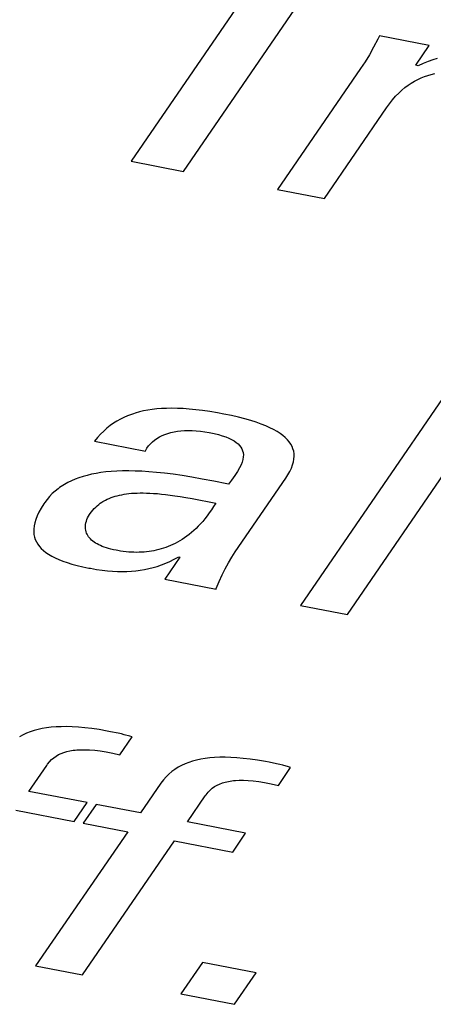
# Model space of a CAD drawing. Extents: x -841 to -216, y -127 to 601.
# Tile 147 of 201: x -333.7 to -332.14, y 509.57 to 513.29. Entities that reach past the tile are written whole.
import ezdxf

# ---------------------------------------------------------------- set-up
doc = ezdxf.new("R2010")
doc.units = 0
doc.header["$LTSCALE"] = 23.1
doc.layers.add('HEATSINK_AM_0', color=7, linetype='CONTINUOUS')

msp = doc.modelspace()

# ---------------------------------------------------------------- linework, layer by layer
at = {"layer": 'HEATSINK_AM_0', "color": 7}
for p, q in [((-332.7116, 513.5763), (-333.2778, 512.7519)), ((-333.0796, 512.7137), (-332.5133, 513.5381)), ((-332.3457, 513.212), (-332.362, 513.1816)), ((-332.3396, 513.224), (-332.3457, 513.212)), ((-332.152, 513.1878), (-332.3396, 513.224)), ((-332.362, 513.1816), (-332.3782, 513.1534)), ((-332.203, 513.1136), (-332.152, 513.1878)), ((-332.3946, 513.127), (-332.4111, 513.102)), ((-332.3782, 513.1534), (-332.3946, 513.127)), ((-332.1568, 513.1276), (-332.1751, 513.1203)), ((-332.1391, 513.1339), (-332.1568, 513.1276)), ((-332.1219, 513.1393), (-332.1391, 513.1339)), ((-332.4111, 513.102), (-332.7248, 512.6452)), ((-332.1943, 513.1119), (-332.203, 513.1136)), ((-332.1751, 513.1203), (-332.1943, 513.1119)), ((-332.2199, 513.0467), (-332.2078, 513.0539)), ((-332.2078, 513.0539), (-332.1956, 513.0603)), ((-332.1956, 513.0603), (-332.1832, 513.066)), ((-332.1832, 513.066), (-332.1706, 513.071)), ((-332.1706, 513.071), (-332.1579, 513.0753)), ((-332.1579, 513.0753), (-332.1449, 513.079)), ((-332.1449, 513.079), (-332.1317, 513.0822)), ((-332.2673, 513.0088), (-332.2556, 513.0198)), ((-332.2556, 513.0198), (-332.2438, 513.0297)), ((-332.2438, 513.0297), (-332.2319, 513.0387)), ((-332.2319, 513.0387), (-332.2199, 513.0467)), ((-332.3023, 512.9683), (-332.2906, 512.9832)), ((-332.2906, 512.9832), (-332.279, 512.9967)), ((-332.279, 512.9967), (-332.2673, 513.0088)), ((-332.5481, 512.6112), (-332.3136, 512.9526)), ((-332.3136, 512.9526), (-332.3023, 512.9683)), ((-333.2778, 512.7519), (-333.0796, 512.7137)), ((-332.7248, 512.6452), (-332.5481, 512.6112)), ((-332.0718, 511.9013), (-332.6381, 511.0768)), ((-332.4614, 511.0428), (-331.8952, 511.8672)), ((-333.2908, 511.792), (-333.3046, 511.786)), ((-333.2765, 511.7974), (-333.2908, 511.792)), ((-333.2692, 511.7999), (-333.2765, 511.7974)), ((-333.2618, 511.8022), (-333.2692, 511.7999)), ((-333.2466, 511.8064), (-333.2618, 511.8022)), ((-333.231, 511.8101), (-333.2466, 511.8064)), ((-333.2149, 511.8131), (-333.231, 511.8101)), ((-333.1981, 511.8157), (-333.2149, 511.8131)), ((-333.1807, 511.8177), (-333.1981, 511.8157)), ((-333.1626, 511.8191), (-333.1807, 511.8177)), ((-333.1437, 511.82), (-333.1626, 511.8191)), ((-333.1239, 511.8203), (-333.1437, 511.82)), ((-333.1031, 511.82), (-333.1239, 511.8203)), ((-333.0812, 511.819), (-333.1031, 511.82)), ((-333.0581, 511.8173), (-333.0812, 511.819)), ((-333.0337, 511.815), (-333.0581, 511.8173)), ((-333.0078, 511.8118), (-333.0337, 511.815)), ((-332.9803, 511.8079), (-333.0078, 511.8118)), ((-332.9511, 511.803), (-332.9803, 511.8079)), ((-332.928, 511.7987), (-332.9511, 511.803)), ((-332.8993, 511.7928), (-332.928, 511.7987)), ((-332.8729, 511.7868), (-332.8993, 511.7928)), ((-333.3569, 511.7549), (-333.3692, 511.7451)), ((-333.3443, 511.7638), (-333.3569, 511.7549)), ((-333.3314, 511.7719), (-333.3443, 511.7638)), ((-333.3182, 511.7793), (-333.3314, 511.7719)), ((-333.3046, 511.786), (-333.3182, 511.7793)), ((-332.8485, 511.7806), (-332.8729, 511.7868)), ((-332.8261, 511.7742), (-332.8485, 511.7806)), ((-332.8055, 511.7677), (-332.8261, 511.7742)), ((-332.7867, 511.761), (-332.8055, 511.7677)), ((-332.7695, 511.7542), (-332.7867, 511.761)), ((-332.7538, 511.7472), (-332.7695, 511.7542)), ((-333.3931, 511.7228), (-333.4045, 511.7101)), ((-333.3813, 511.7344), (-333.3931, 511.7228)), ((-333.3692, 511.7451), (-333.3813, 511.7344)), ((-333.1707, 511.7122), (-333.1607, 511.7172)), ((-333.1607, 511.7172), (-333.1501, 511.7216)), ((-333.1501, 511.7216), (-333.139, 511.7255)), ((-333.139, 511.7255), (-333.1273, 511.7288)), ((-333.1273, 511.7288), (-333.1152, 511.7315)), ((-333.1152, 511.7315), (-333.1025, 511.7337)), ((-333.1025, 511.7337), (-333.0894, 511.7353)), ((-333.0894, 511.7353), (-333.0757, 511.7363)), ((-333.0757, 511.7363), (-333.0616, 511.7368)), ((-333.0616, 511.7368), (-333.0469, 511.7366)), ((-333.0469, 511.7366), (-333.0317, 511.7358)), ((-333.0317, 511.7358), (-333.016, 511.7343)), ((-333.016, 511.7343), (-332.9998, 511.7321)), ((-332.9998, 511.7321), (-332.9831, 511.7292)), ((-332.9831, 511.7292), (-332.9647, 511.7253)), ((-332.9647, 511.7253), (-332.9483, 511.7212)), ((-332.9483, 511.7212), (-332.9335, 511.7169)), ((-332.9335, 511.7169), (-332.9203, 511.7123)), ((-332.7396, 511.7401), (-332.7538, 511.7472)), ((-332.7267, 511.7328), (-332.7396, 511.7401)), ((-332.7151, 511.7254), (-332.7267, 511.7328)), ((-332.7048, 511.7178), (-332.7151, 511.7254)), ((-332.6956, 511.71), (-332.7048, 511.7178)), ((-333.4045, 511.7101), (-333.4157, 511.6962)), ((-333.4157, 511.6962), (-333.2239, 511.6592)), ((-333.218, 511.6697), (-333.2119, 511.6783)), ((-333.2119, 511.6783), (-333.205, 511.6863)), ((-333.205, 511.6863), (-333.1974, 511.6936)), ((-333.1974, 511.6936), (-333.1892, 511.7004)), ((-333.1892, 511.7004), (-333.1802, 511.7066)), ((-333.1802, 511.7066), (-333.1707, 511.7122)), ((-332.9203, 511.7123), (-332.9085, 511.7076)), ((-332.9085, 511.7076), (-332.8981, 511.7026)), ((-332.8981, 511.7026), (-332.8889, 511.6974)), ((-332.8889, 511.6974), (-332.8809, 511.6919)), ((-332.8809, 511.6919), (-332.874, 511.6862)), ((-332.874, 511.6862), (-332.8681, 511.6803)), ((-332.8681, 511.6803), (-332.8633, 511.674)), ((-332.6877, 511.702), (-332.6956, 511.71)), ((-332.6808, 511.6939), (-332.6877, 511.702)), ((-332.675, 511.6855), (-332.6808, 511.6939)), ((-332.6703, 511.6768), (-332.675, 511.6855)), ((-332.6666, 511.6679), (-332.6703, 511.6768)), ((-333.2239, 511.6592), (-333.2233, 511.6605)), ((-333.2233, 511.6605), (-333.218, 511.6697)), ((-332.8633, 511.674), (-332.8594, 511.6674)), ((-332.8594, 511.6674), (-332.8566, 511.6605)), ((-332.8566, 511.6605), (-332.8547, 511.653)), ((-332.8547, 511.653), (-332.8539, 511.6452)), ((-332.8539, 511.6452), (-332.8542, 511.6367)), ((-332.664, 511.6587), (-332.6666, 511.6679)), ((-332.6625, 511.6491), (-332.664, 511.6587)), ((-332.6628, 511.6288), (-332.6621, 511.6392)), ((-332.6621, 511.6392), (-332.6625, 511.6491)), ((-332.8627, 511.607), (-332.8684, 511.5952)), ((-332.8585, 511.6177), (-332.8627, 511.607)), ((-332.8557, 511.6276), (-332.8585, 511.6177)), ((-332.8542, 511.6367), (-332.8557, 511.6276)), ((-332.6725, 511.5948), (-332.668, 511.6067)), ((-332.668, 511.6067), (-332.6648, 511.618)), ((-332.6648, 511.618), (-332.6628, 511.6288)), ((-333.4435, 511.5675), (-333.4593, 511.5631)), ((-333.4269, 511.5714), (-333.4435, 511.5675)), ((-333.4096, 511.5748), (-333.4269, 511.5714)), ((-333.3915, 511.5777), (-333.4096, 511.5748)), ((-333.3725, 511.5801), (-333.3915, 511.5777)), ((-333.3527, 511.5819), (-333.3725, 511.5801)), ((-333.3318, 511.5833), (-333.3527, 511.5819)), ((-333.3099, 511.584), (-333.3318, 511.5833)), ((-333.2869, 511.5842), (-333.3099, 511.584)), ((-333.2627, 511.5838), (-333.2869, 511.5842)), ((-333.2371, 511.5827), (-333.2627, 511.5838)), ((-333.2102, 511.581), (-333.2371, 511.5827)), ((-333.1817, 511.5786), (-333.2102, 511.581)), ((-333.1515, 511.5754), (-333.1817, 511.5786)), ((-333.1195, 511.5714), (-333.1515, 511.5754)), ((-333.0854, 511.5665), (-333.1195, 511.5714)), ((-333.0488, 511.5606), (-333.0854, 511.5665)), ((-332.8858, 511.5669), (-332.8987, 511.5487)), ((-332.876, 511.582), (-332.8858, 511.5669)), ((-332.8684, 511.5952), (-332.876, 511.582)), ((-332.6938, 511.557), (-332.6859, 511.5691)), ((-332.6859, 511.5691), (-332.6785, 511.5823)), ((-332.6785, 511.5823), (-332.6725, 511.5948)), ((-333.5294, 511.5333), (-333.5418, 511.5256)), ((-333.5166, 511.5404), (-333.5294, 511.5333)), ((-333.5031, 511.5469), (-333.5166, 511.5404)), ((-333.4891, 511.5528), (-333.5031, 511.5469)), ((-333.4745, 511.5582), (-333.4891, 511.5528)), ((-333.4593, 511.5631), (-333.4745, 511.5582)), ((-333.0093, 511.5536), (-333.0488, 511.5606)), ((-332.966, 511.5454), (-333.0093, 511.5536)), ((-332.9169, 511.5354), (-332.966, 511.5454)), ((-332.9097, 511.534), (-332.9169, 511.5354)), ((-332.8987, 511.5487), (-332.9097, 511.534)), ((-332.8844, 511.2795), (-332.6938, 511.557)), ((-333.5755, 511.4985), (-333.5855, 511.4881)), ((-333.5648, 511.5082), (-333.5755, 511.4985)), ((-333.5536, 511.5172), (-333.5648, 511.5082)), ((-333.5477, 511.5215), (-333.5536, 511.5172)), ((-333.5418, 511.5256), (-333.5477, 511.5215)), ((-333.3382, 511.4885), (-333.3302, 511.4907)), ((-333.3302, 511.4907), (-333.3219, 511.4928)), ((-333.3219, 511.4928), (-333.3133, 511.4946)), ((-333.3133, 511.4946), (-333.3044, 511.4962)), ((-333.3044, 511.4962), (-333.2952, 511.4976)), ((-333.2952, 511.4976), (-333.2857, 511.4987)), ((-333.2857, 511.4987), (-333.2757, 511.4997)), ((-333.2757, 511.4997), (-333.2654, 511.5004)), ((-333.2654, 511.5004), (-333.2546, 511.5009)), ((-333.2546, 511.5009), (-333.2434, 511.5011)), ((-333.2434, 511.5011), (-333.2316, 511.5011)), ((-333.2316, 511.5011), (-333.2193, 511.5009)), ((-333.2193, 511.5009), (-333.2065, 511.5004)), ((-333.2065, 511.5004), (-333.1929, 511.4996)), ((-333.1929, 511.4996), (-333.1787, 511.4985)), ((-333.1787, 511.4985), (-333.1636, 511.4971)), ((-333.1636, 511.4971), (-333.1477, 511.4953)), ((-333.1477, 511.4953), (-333.1308, 511.4932)), ((-333.1308, 511.4932), (-333.1126, 511.4906)), ((-333.1126, 511.4906), (-333.093, 511.4876)), ((-333.6071, 511.4601), (-333.6173, 511.4439)), ((-333.6039, 511.4648), (-333.6071, 511.4601)), ((-333.595, 511.4769), (-333.6039, 511.4648)), ((-333.5855, 511.4881), (-333.595, 511.4769)), ((-333.4059, 511.4529), (-333.4001, 511.4577)), ((-333.4001, 511.4577), (-333.3941, 511.4621)), ((-333.3941, 511.4621), (-333.3878, 511.4663)), ((-333.3878, 511.4663), (-333.3846, 511.4683)), ((-333.3846, 511.4683), (-333.3814, 511.4703)), ((-333.3814, 511.4703), (-333.3747, 511.4739)), ((-333.3747, 511.4739), (-333.3678, 511.4773)), ((-333.3678, 511.4773), (-333.3608, 511.4805)), ((-333.3608, 511.4805), (-333.3535, 511.4834)), ((-333.3535, 511.4834), (-333.346, 511.4861)), ((-333.346, 511.4861), (-333.3382, 511.4885)), ((-333.093, 511.4876), (-333.0714, 511.4841)), ((-333.0714, 511.4841), (-333.0471, 511.4798)), ((-333.0471, 511.4798), (-332.9583, 511.4632)), ((-332.9583, 511.4632), (-332.9662, 511.4501)), ((-333.6257, 511.4288), (-333.6325, 511.4145)), ((-333.6173, 511.4439), (-333.6257, 511.4288)), ((-333.4386, 511.413), (-333.4348, 511.4194)), ((-333.4348, 511.4194), (-333.4319, 511.4239)), ((-333.4319, 511.4239), (-333.4271, 511.4304)), ((-333.4271, 511.4304), (-333.4222, 511.4366)), ((-333.4222, 511.4366), (-333.417, 511.4423)), ((-333.417, 511.4423), (-333.4115, 511.4478)), ((-333.4115, 511.4478), (-333.4059, 511.4529)), ((-332.9824, 511.4258), (-332.9906, 511.4146)), ((-332.9743, 511.4376), (-332.9824, 511.4258)), ((-332.9662, 511.4501), (-332.9743, 511.4376)), ((-333.6416, 511.3885), (-333.6442, 511.3765)), ((-333.6378, 511.4011), (-333.6416, 511.3885)), ((-333.6325, 511.4145), (-333.6378, 511.4011)), ((-333.4501, 511.3766), (-333.4495, 511.3824)), ((-333.4495, 511.3824), (-333.4483, 511.3883)), ((-333.4483, 511.3883), (-333.4467, 511.3943)), ((-333.4467, 511.3943), (-333.4445, 511.4004)), ((-333.4445, 511.4004), (-333.4418, 511.4067)), ((-333.4418, 511.4067), (-333.4386, 511.413)), ((-333.0157, 511.3844), (-333.0241, 511.3754)), ((-333.0072, 511.3939), (-333.0157, 511.3844)), ((-332.9989, 511.4039), (-333.0072, 511.3939)), ((-332.9906, 511.4146), (-332.9989, 511.4039)), ((-333.6454, 511.3651), (-333.6455, 511.3544)), ((-333.6455, 511.3544), (-333.6445, 511.3442)), ((-333.6442, 511.3765), (-333.6454, 511.3651)), ((-333.6445, 511.3442), (-333.6424, 511.3344)), ((-333.4502, 511.371), (-333.4501, 511.3766)), ((-333.4498, 511.3655), (-333.4502, 511.371)), ((-333.449, 511.3602), (-333.4498, 511.3655)), ((-333.4477, 511.3551), (-333.449, 511.3602)), ((-333.446, 511.3501), (-333.4477, 511.3551)), ((-333.4439, 511.3453), (-333.446, 511.3501)), ((-333.4413, 511.3406), (-333.4439, 511.3453)), ((-333.0585, 511.3444), (-333.0672, 511.3378)), ((-333.0499, 511.3515), (-333.0585, 511.3444)), ((-333.0412, 511.359), (-333.0499, 511.3515)), ((-333.0327, 511.3669), (-333.0412, 511.359)), ((-333.0241, 511.3754), (-333.0327, 511.3669)), ((-333.6424, 511.3344), (-333.6393, 511.3252)), ((-333.6393, 511.3252), (-333.6352, 511.3163)), ((-333.6352, 511.3163), (-333.63, 511.3078)), ((-333.63, 511.3078), (-333.6239, 511.2997)), ((-333.4383, 511.3361), (-333.4413, 511.3406)), ((-333.4349, 511.3318), (-333.4383, 511.3361)), ((-333.4311, 511.3276), (-333.4349, 511.3318)), ((-333.427, 511.3236), (-333.4311, 511.3276)), ((-333.4224, 511.3197), (-333.427, 511.3236)), ((-333.4174, 511.316), (-333.4224, 511.3197)), ((-333.412, 511.3124), (-333.4174, 511.316)), ((-333.4063, 511.309), (-333.412, 511.3124)), ((-333.4001, 511.3057), (-333.4063, 511.309)), ((-333.3935, 511.3025), (-333.4001, 511.3057)), ((-333.1199, 511.3065), (-333.1287, 511.3025)), ((-333.111, 511.3108), (-333.1199, 511.3065)), ((-333.1022, 511.3154), (-333.111, 511.3108)), ((-333.0934, 511.3205), (-333.1022, 511.3154)), ((-333.0847, 511.3258), (-333.0934, 511.3205)), ((-333.0759, 511.3316), (-333.0847, 511.3258)), ((-333.0672, 511.3378), (-333.0759, 511.3316)), ((-333.6239, 511.2997), (-333.6167, 511.2918)), ((-333.6167, 511.2918), (-333.6086, 511.2843)), ((-333.6086, 511.2843), (-333.5993, 511.277)), ((-333.5993, 511.277), (-333.589, 511.27)), ((-333.589, 511.27), (-333.5775, 511.2633)), ((-333.3864, 511.2996), (-333.3935, 511.3025)), ((-333.379, 511.2967), (-333.3864, 511.2996)), ((-333.371, 511.294), (-333.379, 511.2967)), ((-333.3627, 511.2915), (-333.371, 511.294)), ((-333.3538, 511.2891), (-333.3627, 511.2915)), ((-333.3445, 511.2869), (-333.3538, 511.2891)), ((-333.3346, 511.2849), (-333.3445, 511.2869)), ((-333.3282, 511.2837), (-333.3346, 511.2849)), ((-333.3176, 511.2819), (-333.3282, 511.2837)), ((-333.3072, 511.2805), (-333.3176, 511.2819)), ((-333.2969, 511.2793), (-333.3072, 511.2805)), ((-333.2868, 511.2784), (-333.2969, 511.2793)), ((-333.2768, 511.2777), (-333.2868, 511.2784)), ((-333.2669, 511.2773), (-333.2768, 511.2777)), ((-333.2572, 511.2772), (-333.2669, 511.2773)), ((-333.2475, 511.2773), (-333.2572, 511.2772)), ((-333.238, 511.2777), (-333.2475, 511.2773)), ((-333.2285, 511.2783), (-333.238, 511.2777)), ((-333.2192, 511.2791), (-333.2285, 511.2783)), ((-333.2099, 511.2803), (-333.2192, 511.2791)), ((-333.2007, 511.2816), (-333.2099, 511.2803)), ((-333.1915, 511.2833), (-333.2007, 511.2816)), ((-333.1825, 511.2852), (-333.1915, 511.2833)), ((-333.1734, 511.2874), (-333.1825, 511.2852)), ((-333.1644, 511.2898), (-333.1734, 511.2874)), ((-333.1555, 511.2925), (-333.1644, 511.2898)), ((-333.1465, 511.2956), (-333.1555, 511.2925)), ((-333.1376, 511.2989), (-333.1465, 511.2956)), ((-333.1287, 511.3025), (-333.1376, 511.2989)), ((-332.8977, 511.2593), (-332.8844, 511.2795)), ((-333.5775, 511.2633), (-333.5649, 511.2568)), ((-333.5649, 511.2568), (-333.551, 511.2505)), ((-333.551, 511.2505), (-333.5357, 511.2445)), ((-333.5357, 511.2445), (-333.5191, 511.2387)), ((-333.5191, 511.2387), (-333.501, 511.2331)), ((-333.501, 511.2331), (-333.4813, 511.2278)), ((-333.1632, 511.2298), (-333.1472, 511.236)), ((-333.0936, 511.2591), (-333.1509, 511.1757)), ((-333.1472, 511.236), (-333.131, 511.243)), ((-333.131, 511.243), (-333.1146, 511.251)), ((-333.1146, 511.251), (-333.0979, 511.2599)), ((-333.0979, 511.2599), (-333.0936, 511.2591)), ((-332.9227, 511.2156), (-332.9104, 511.238)), ((-332.9104, 511.238), (-332.8977, 511.2593)), ((-333.4813, 511.2278), (-333.4599, 511.2227)), ((-333.4599, 511.2227), (-333.4367, 511.2179)), ((-333.4367, 511.2179), (-333.4314, 511.217)), ((-333.4314, 511.217), (-333.4089, 511.2131)), ((-333.4089, 511.2131), (-333.3875, 511.21)), ((-333.3875, 511.21), (-333.3671, 511.2077)), ((-333.3671, 511.2077), (-333.3476, 511.206)), ((-333.3476, 511.206), (-333.3289, 511.2051)), ((-333.3289, 511.2051), (-333.3108, 511.2048)), ((-333.3108, 511.2048), (-333.2933, 511.2051)), ((-333.2933, 511.2051), (-333.2762, 511.206)), ((-333.2762, 511.206), (-333.2594, 511.2075)), ((-333.2594, 511.2075), (-333.2512, 511.2085)), ((-333.2512, 511.2085), (-333.243, 511.2096)), ((-333.243, 511.2096), (-333.2268, 511.2124)), ((-333.2268, 511.2124), (-333.2108, 511.2157)), ((-333.2108, 511.2157), (-333.1949, 511.2197)), ((-333.1949, 511.2197), (-333.1791, 511.2244)), ((-333.1791, 511.2244), (-333.1632, 511.2298)), ((-332.9344, 511.1919), (-332.9227, 511.2156)), ((-333.1509, 511.1757), (-332.957, 511.1384)), ((-332.956, 511.141), (-332.9455, 511.167)), ((-332.9455, 511.167), (-332.9344, 511.1919)), ((-332.957, 511.1384), (-332.956, 511.141)), ((-332.6381, 511.0768), (-332.4614, 511.0428)), ((-333.6585, 510.6004), (-333.6724, 510.595)), ((-333.644, 510.6051), (-333.6585, 510.6004)), ((-333.6289, 510.6092), (-333.644, 510.6051)), ((-333.6131, 510.6126), (-333.6289, 510.6092)), ((-333.5966, 510.6154), (-333.6131, 510.6126)), ((-333.5792, 510.6175), (-333.5966, 510.6154)), ((-333.5609, 510.619), (-333.5792, 510.6175)), ((-333.5417, 510.6198), (-333.5609, 510.619)), ((-333.5213, 510.62), (-333.5417, 510.6198)), ((-333.4997, 510.6194), (-333.5213, 510.62)), ((-333.4768, 510.618), (-333.4997, 510.6194)), ((-333.4524, 510.6158), (-333.4768, 510.618)), ((-333.4265, 510.6127), (-333.4524, 510.6158)), ((-333.3986, 510.6086), (-333.4265, 510.6127)), ((-333.3687, 510.6035), (-333.3986, 510.6086)), ((-333.3554, 510.601), (-333.3687, 510.6035)), ((-333.3268, 510.5951), (-333.3554, 510.601)), ((-333.6857, 510.5889), (-333.6985, 510.582)), ((-333.6724, 510.595), (-333.6857, 510.5889)), ((-333.3146, 510.5923), (-333.3268, 510.5951)), ((-333.32, 510.514), (-333.2737, 510.5813)), ((-333.3033, 510.5896), (-333.3146, 510.5923)), ((-333.282, 510.5838), (-333.3033, 510.5896)), ((-333.2737, 510.5813), (-333.282, 510.5838)), ((-333.5316, 510.523), (-333.5207, 510.5263)), ((-333.5207, 510.5263), (-333.5089, 510.5289)), ((-333.5089, 510.5289), (-333.4962, 510.531)), ((-333.4962, 510.531), (-333.4895, 510.5318)), ((-333.4895, 510.5318), (-333.4825, 510.5324)), ((-333.4825, 510.5324), (-333.4677, 510.5331)), ((-333.4677, 510.5331), (-333.4516, 510.5331)), ((-333.4516, 510.5331), (-333.4342, 510.5324)), ((-333.4342, 510.5324), (-333.4152, 510.5308)), ((-333.4152, 510.5308), (-333.3944, 510.5282)), ((-333.3944, 510.5282), (-333.3718, 510.5246)), ((-333.5856, 510.4879), (-333.5777, 510.496)), ((-333.5777, 510.496), (-333.5694, 510.503)), ((-333.5694, 510.503), (-333.5608, 510.5092)), ((-333.5608, 510.5092), (-333.5516, 510.5145)), ((-333.5516, 510.5145), (-333.5419, 510.5191)), ((-333.5419, 510.5191), (-333.5316, 510.523)), ((-333.3718, 510.5246), (-333.3471, 510.5199)), ((-333.3471, 510.5199), (-333.32, 510.514)), ((-333.0457, 510.4897), (-333.0602, 510.485)), ((-333.0306, 510.4938), (-333.0457, 510.4897)), ((-333.0148, 510.4972), (-333.0306, 510.4938)), ((-332.9983, 510.5), (-333.0148, 510.4972)), ((-332.9809, 510.5021), (-332.9983, 510.5)), ((-332.9626, 510.5036), (-332.9809, 510.5021)), ((-332.9433, 510.5045), (-332.9626, 510.5036)), ((-332.923, 510.5046), (-332.9433, 510.5045)), ((-332.9014, 510.504), (-332.923, 510.5046)), ((-332.8785, 510.5026), (-332.9014, 510.504)), ((-332.8541, 510.5004), (-332.8785, 510.5026)), ((-332.8282, 510.4973), (-332.8541, 510.5004)), ((-332.8003, 510.4932), (-332.8282, 510.4973)), ((-332.7704, 510.4881), (-332.8003, 510.4932)), ((-333.6637, 510.3759), (-333.5963, 510.4741)), ((-333.5963, 510.4741), (-333.5932, 510.4785)), ((-333.5932, 510.4785), (-333.5856, 510.4879)), ((-333.1125, 510.4589), (-333.1241, 510.4504)), ((-333.1002, 510.4666), (-333.1125, 510.4589)), ((-333.0874, 510.4735), (-333.1002, 510.4666)), ((-333.0741, 510.4796), (-333.0874, 510.4735)), ((-333.0602, 510.485), (-333.0741, 510.4796)), ((-332.7571, 510.4856), (-332.7704, 510.4881)), ((-332.7285, 510.4797), (-332.7571, 510.4856)), ((-332.7163, 510.4769), (-332.7285, 510.4797)), ((-332.7217, 510.3986), (-332.6754, 510.4659)), ((-332.705, 510.4742), (-332.7163, 510.4769)), ((-332.6837, 510.4684), (-332.705, 510.4742)), ((-332.6754, 510.4659), (-332.6837, 510.4684)), ((-333.1558, 510.4191), (-333.1652, 510.4066)), ((-333.1459, 510.4305), (-333.1558, 510.4191)), ((-333.1353, 510.4409), (-333.1459, 510.4305)), ((-333.1241, 510.4504), (-333.1353, 510.4409)), ((-332.9106, 510.4135), (-332.8979, 510.4156)), ((-332.8979, 510.4156), (-332.8912, 510.4164)), ((-332.8912, 510.4164), (-332.8842, 510.417)), ((-332.8842, 510.417), (-332.8694, 510.4177)), ((-332.8694, 510.4177), (-332.8533, 510.4177)), ((-332.8533, 510.4177), (-332.8359, 510.417)), ((-332.8359, 510.417), (-332.8169, 510.4154)), ((-332.8169, 510.4154), (-332.7961, 510.4128)), ((-333.1652, 510.4066), (-333.2421, 510.2946)), ((-332.9873, 510.3725), (-332.9794, 510.3806)), ((-332.9794, 510.3806), (-332.9711, 510.3876)), ((-332.9711, 510.3876), (-332.9625, 510.3938)), ((-332.9625, 510.3938), (-332.9533, 510.3991)), ((-332.9533, 510.3991), (-332.9436, 510.4037)), ((-332.9436, 510.4037), (-332.9333, 510.4076)), ((-332.9333, 510.4076), (-332.9224, 510.4109)), ((-332.9224, 510.4109), (-332.9106, 510.4135)), ((-332.7961, 510.4128), (-332.7735, 510.4093)), ((-332.7735, 510.4093), (-332.7488, 510.4045)), ((-332.7488, 510.4045), (-332.7217, 510.3986)), ((-333.4439, 510.3335), (-333.6637, 510.3759)), ((-333.0654, 510.2605), (-332.998, 510.3587)), ((-332.998, 510.3587), (-332.9949, 510.3631)), ((-332.9949, 510.3631), (-332.9873, 510.3725)), ((-333.7123, 510.3051), (-333.4926, 510.2627)), ((-333.4926, 510.2627), (-333.4439, 510.3335)), ((-333.4102, 510.327), (-333.4588, 510.2562)), ((-333.2421, 510.2946), (-333.4102, 510.327)), ((-333.4588, 510.2562), (-333.2907, 510.2238)), ((-332.8456, 510.2181), (-333.0654, 510.2605)), ((-333.2907, 510.2238), (-333.6381, 509.718)), ((-332.8943, 510.1473), (-332.8456, 510.2181)), ((-333.4615, 509.6839), (-333.114, 510.1897)), ((-333.114, 510.1897), (-332.8943, 510.1473)), ((-333.6381, 509.718), (-333.4615, 509.6839)), ((-333.0079, 509.7309), (-333.0894, 509.6122)), ((-332.8054, 509.6919), (-333.0079, 509.7309)), ((-332.8869, 509.5731), (-332.8054, 509.6919)), ((-333.0894, 509.6122), (-332.8869, 509.5731))]:
    msp.add_line(p, q, dxfattribs=at)

doc.saveas('drawing.dxf')
